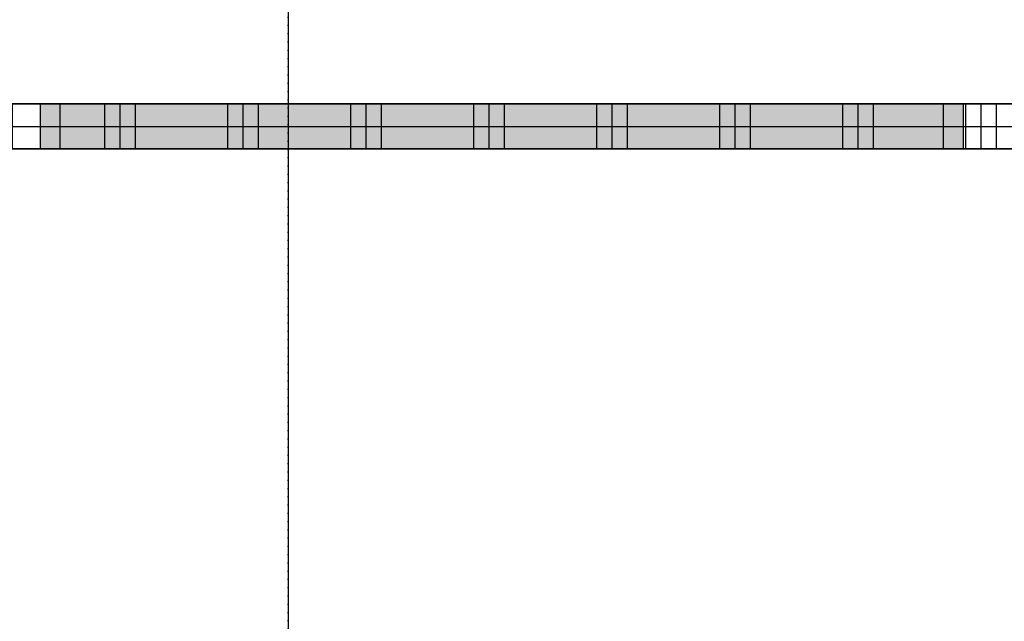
# Model space of a CAD drawing. Header units: metres. Extents: x 63115 to 703450, y -261936 to -53969.
# Tile 106 of 174: x 157766 to 159291, y -131142 to -130210. Entities that reach past the tile are written whole.
import ezdxf

# ---------------------------------------------------------------- set-up
doc = ezdxf.new("R2010")
doc.units = ezdxf.units.M
doc.linetypes.add('DASHDOT2', pattern=[12.7, 6.35, -3.175, 0, -3.175])
doc.linetypes.add('DASHED', pattern=[0.75, 0.5, -0.25])
doc.layers.add('_00_GO', color=7, linetype='Continuous', true_color=0x36c9b3, transparency=0.8)
doc.layers.add('_00_VO', color=7, linetype='Continuous', true_color=0x3c40c3, transparency=0.8)
for name, color, linetype in [('_01-STRAMIENEN', 253, 'DASHDOT2'), ('_02-SECTION', 2, 'Continuous'), ('_03-PROJECTION', 1, 'Continuous'), ('_04-HIDDEN', 7, 'DASHED'), ('_09-HATCH', 7, 'Continuous')]:
    doc.layers.add(name, color=color, linetype=linetype)
doc.layers.add('_01Hulplijnen', color=6, linetype='Continuous', plot=False)

# ---------------------------------------------------------------- blocks, each defined once
blk = doc.blocks.new('*U244')
at = {"layer": '_01-STRAMIENEN'}
for points in [[(-2750, 5487.358028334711), (-2750, -4768.641971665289)], [(-7899.783101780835, 0), (6883.216898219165, 0)]]:
    blk.add_lwpolyline(points, dxfattribs=at)
at = {"layer": '_01Hulplijnen'}
for points in [[(-2750, 5487.358028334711), (-2750, -4768.641971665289)], [(-7899.783101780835, 0), (6883.216898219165, 0)]]:
    blk.add_lwpolyline(points, dxfattribs=at)
blk = doc.blocks.new('*U63')
at = {"layer": '_09-HATCH'}
h = blk.add_hatch(dxfattribs=at)
h.set_pattern_fill('PLAST', color=256, scale=30, angle=90, style=0)
h.set_pattern_definition([(90, (1354.211901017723, -1530.980550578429), (-190.5, 1.166437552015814e-14), []), (90, (1330.399401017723, -1530.980550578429), (-190.5, 1.166437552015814e-14), []), (90, (1306.586901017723, -1530.980550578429), (-190.5, 1.166437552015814e-14), [])])
h.paths.add_polyline_path([(-3967.925414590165, 0), (744.0629780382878, 0), (744.0629780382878, 70), (-3967.925414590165, 70)])
at = {"layer": '_01Hulplijnen'}
blk.add_line((-3967.925414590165, 35), (744.0629780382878, 35), dxfattribs=at)
at = {"layer": '_02-SECTION'}
blk.add_lwpolyline([(-3967.925414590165, 0), (744.0629780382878, 0), (744.0629780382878, 70), (-3967.925414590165, 70)], close=True, dxfattribs=at)

msp = doc.modelspace()

# ---------------------------------------------------------------- hatches: boundary and pattern name
at = {"layer": '_03-PROJECTION'}
h = msp.add_hatch(color=255, dxfattribs=at)
h.dxf.hatch_style = 1
h.paths.add_polyline_path([(157797.848237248, -130410.6279768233), (159227.4420999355, -130410.6279768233), (159227.4420999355, -130340.6055790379), (157797.848237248, -130340.6055790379)])

# ---------------------------------------------------------------- linework, layer by layer
at = {"layer": '_00_GO'}
for points in [[(160331.8001139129, -128388.2548760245), (160331.8000992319, -127032.0888171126), (159631.8001139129, -127111.9403145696), (159388.9241811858, -127153.6999205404), (158978.1807502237, -127241.2440954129), (158551.4343479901, -127360.6055790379), (158354.9398730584, -127421.9622589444, -0.06678238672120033), (157626.0593027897, -127296.0728666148, 0.06313011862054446), (156393.2990066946, -128010.6055790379), (156100.1693766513, -128256.3530543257), (155781.8001494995, -128581.4218756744), (155581.8001494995, -128832.5636080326), (155262.6581080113, -129382.3727958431, 0.06132819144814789), (155075.0704332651, -129990.7750960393), (155039.2778556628, -130340.6055790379), (159582.3628952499, -130340.6055790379), (160331.8001139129, -128388.2548760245)], [(160930.8001521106, -133135.3320980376), (163213.6618964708, -132855.3546113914), (164081.8001850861, -132635.6055790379), (165014.1791226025, -132263.2708213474), (164969.2636619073, -132162.779023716), (165899.0285327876, -131773.737614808), (166331.1831442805, -131922.2338041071, 0.1508594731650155), (166825.3942779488, -130410.6055790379), (162200.9933868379, -130410.6055790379), (159662.6069121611, -130410.6055790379), (155038.2575577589, -130410.6055790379, 0.1527129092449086), (155535.0433443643, -131921.3313975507), (155964.5717662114, -131773.737614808), (156894.3366370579, -132162.7790237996), (156849.5093186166, -132263.0526616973), (157781.8001139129, -132635.6055790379), (158647.9996377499, -132854.8404535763)]]:
    msp.add_lwpolyline(points, format="xyb", close=True, dxfattribs=at)
at = {"layer": '_00_VO'}
for points in [[(159582.3628952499, -130340.6055790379), (160331.8001139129, -128388.2548760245), (160332.6262176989, -127418.4890797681), (159732.6262176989, -127493.1076842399), (159531.8001139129, -127529.8970068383, 0.04395874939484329), (158471.7307157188, -127836.4381892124), (158073.1257259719, -128010.6055790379), (157726.3687292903, -128185.97284429), (157143.4274829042, -128612.0598718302), (156705.4921612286, -129042.6773387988, 0.04905557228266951), (156360.8276176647, -129661.2587966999, 0.08711829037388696), (156214.1442753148, -130340.6294130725)], [(160931.8001494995, -133135.2094551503), (163213.6730459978, -132855.4147640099), (164081.8001850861, -132635.6055790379, 0.08057860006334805), (164808.8005315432, -132139.5177873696), (164966.4640334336, -131975.3392590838, 0.1937506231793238), (165650.9810780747, -130410.6055790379), (162200.9933868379, -130410.6055790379), (159662.6069121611, -130410.6055790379), (156212.9062845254, -130410.6055790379, 0.2603025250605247), (157727.1573527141, -132634.6446525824), (158181.8001139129, -132738.6038573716), (158659.2681496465, -132857.146136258)]]:
    msp.add_lwpolyline(points, format="xyb", close=True, dxfattribs=at)
at = {"layer": '_03-PROJECTION'}
msp.add_line((157828.9940018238, -130375.6055790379), (159196.2963353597, -130375.6342905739), dxfattribs=at)
for points in [[(157797.848237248, -130410.6279768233), (159227.4420999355, -130410.6279768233), (159227.4420999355, -130340.6055790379), (157797.848237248, -130340.6055790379)], [(157797.848237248, -130410.6055790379), (157828.9940018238, -130410.6055790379), (157828.9940018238, -130340.618206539), (157797.848237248, -130340.618206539)], [(159196.2963353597, -130410.6279768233), (159227.4420999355, -130410.6279768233), (159227.4420999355, -130340.6406043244), (159196.2963353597, -130340.6406043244)]]:
    msp.add_lwpolyline(points, close=True, dxfattribs=at)
at = {"layer": '_04-HIDDEN', "ltscale": 2}
msp.add_ellipse((160931.9436813, -130410.6055790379), major_axis=(-4719.037396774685, 0), ratio=0.6392283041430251, dxfattribs=at)

# ---------------------------------------------------------------- block references
at = {"layer": '_03-PROJECTION'}
for name, p in [('*U244', (160931.8001139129, -130410.6055790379)), ('*U63', (158811.4294347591, -130410.6055790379))]:
    msp.add_blockref(name, p, dxfattribs=at)

doc.saveas('drawing.dxf')
